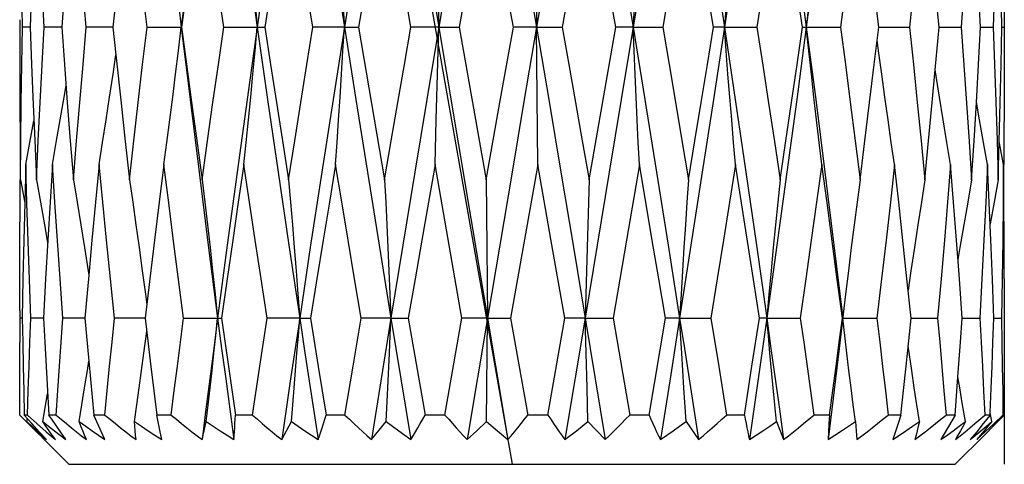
# Model space of a CAD drawing. Extents: x 0 to 420, y 0 to 297.
# Tile 15 of 116: x 142.337 to 144.337, y 71.604 to 72.507. Entities that reach past the tile are written whole.
import ezdxf

# ---------------------------------------------------------------- set-up
doc = ezdxf.new("R2010")
doc.units = 0
doc.header["$LTSCALE"] = 23.1
doc.layers.get('0').update_dxf_attribs({"linetype": 'CONTINUOUS'})

msp = doc.modelspace()

# ---------------------------------------------------------------- linework, layer by layer
at = {"color": 40, "linetype": 'CONTINUOUS'}
for p, q in [((142.9138, 74.0044), (143.337, 71.6044)), ((144.3368, 71.7044), (144.337, 71.6044))]:
    msp.add_line(p, q, dxfattribs=at)
at = {"color": 7, "linetype": 'CONTINUOUS'}
for p, q in [((142.9433, 73.9544), (143.3286, 71.6544)), ((143.1317, 72.4916), (143.0782, 72.7985)), ((143.4934, 72.7985), (143.4388, 72.4916)), ((143.3884, 72.6785), (143.3867, 72.4916)), ((143.3397, 72.4916), (143.3121, 72.6458)), ((143.6699, 72.6475), (143.6434, 72.4916)), ((143.1858, 72.5862), (143.1884, 72.4916)), ((142.5347, 72.5702), (142.5264, 72.4916)), ((144.2044, 72.4916), (144.1966, 72.5777)), ((142.6602, 72.5337), (142.6652, 72.4916)), ((142.337, 72.5068), (142.3371, 72.4145)), ((144.337, 72.5068), (144.337, 72.4763)), ((142.3583, 72.4916), (142.3428, 72.4916)), ((142.4184, 72.4916), (142.3868, 72.4916)), ((142.4223, 72.4916), (142.4184, 72.4916)), ((142.4223, 72.4916), (142.4279, 72.4157)), ((142.5264, 72.4916), (142.4723, 72.4916)), ((142.5264, 72.4916), (142.5323, 72.4355)), ((142.5957, 72.4916), (142.6658, 72.4916)), ((142.7514, 72.4916), (142.8346, 72.4916)), ((142.9965, 72.4916), (142.9327, 72.4916)), ((142.9965, 72.4916), (143.0254, 72.4916)), ((143.0254, 72.4916), (143.0517, 72.3367)), ((143.1884, 72.4916), (143.1317, 72.4916)), ((143.1858, 72.3963), (143.1884, 72.4916)), ((143.1884, 72.4916), (143.2298, 72.4916)), ((143.2298, 72.4916), (143.2847, 72.1817)), ((143.3125, 72.3389), (143.3397, 72.4916)), ((143.3867, 72.4916), (143.3397, 72.4916)), ((143.3867, 72.4916), (143.4388, 72.4916)), ((143.388, 72.3496), (143.3867, 72.4916)), ((143.4934, 72.1817), (143.5476, 72.4916)), ((143.5829, 72.4916), (143.5476, 72.4916)), ((143.5829, 72.4916), (143.6434, 72.4916)), ((143.7683, 72.4916), (143.7462, 72.4916)), ((143.7683, 72.4916), (143.8346, 72.4916)), ((143.927, 72.4916), (144.0041, 72.4916)), ((144.0729, 72.4158), (144.082, 72.4916)), ((144.082, 72.4916), (144.1444, 72.4916)), ((144.1966, 72.4052), (144.2044, 72.4916)), ((144.2044, 72.4916), (144.2054, 72.4916)), ((144.2054, 72.4916), (144.2494, 72.4916)), ((144.2847, 72.4158), (144.2889, 72.4916)), ((144.2889, 72.4916), (144.3146, 72.4916)), ((144.3318, 72.4916), (144.337, 72.4916)), ((142.5323, 72.4355), (142.5428, 72.3371)), ((144.2054, 72.3496), (144.1966, 72.4052)), ((144.2802, 72.3389), (144.2847, 72.4158)), ((143.1832, 72.3034), (143.1858, 72.3963)), ((142.3638, 72.3498), (142.3675, 72.2617)), ((143.3893, 72.2126), (143.388, 72.3496)), ((143.0517, 72.3367), (143.0782, 72.1817)), ((143.2847, 72.1817), (143.3125, 72.3389)), ((144.3267, 72.2595), (144.3287, 72.3389)), ((143.1806, 72.2126), (143.1832, 72.3034)), ((142.3675, 72.2617), (142.3711, 72.1817)), ((142.3377, 72.2596), (142.3382, 72.1972)), ((144.3247, 72.1817), (144.3267, 72.2595)), ((144.3356, 72.2126), (144.3267, 72.2595)), ((142.3493, 72.2126), (142.3472, 72.1348)), ((143.2352, 71.9012), (143.1806, 72.2126)), ((143.3893, 72.2126), (143.3342, 71.9012)), ((143.416, 72.0615), (143.3893, 72.2126)), ((143.5958, 72.2126), (143.5694, 72.059)), ((144.3064, 72.1352), (144.3029, 72.2126)), ((144.3362, 72.1364), (144.3356, 72.2126)), ((142.3384, 72.1817), (142.3472, 72.1348)), ((143.2847, 72.1817), (143.286, 72.0441)), ((143.4934, 72.1817), (143.4908, 72.0906)), ((144.3102, 72.0441), (144.3064, 72.1352)), ((143.4908, 72.0906), (143.4881, 71.997)), ((143.4442, 71.9012), (143.416, 72.0615)), ((142.394, 72.059), (142.3895, 71.9807)), ((142.4687, 72.0441), (142.4774, 71.9884)), ((143.286, 72.0441), (143.2873, 71.9012)), ((143.461, 72.0493), (143.4958, 71.8395)), ((143.5694, 72.059), (143.5422, 71.9012)), ((142.3895, 71.9807), (142.3851, 71.9012)), ((142.4774, 71.9884), (142.4696, 71.9012)), ((142.6014, 71.9806), (142.592, 71.9012)), ((143.4881, 71.997), (143.4856, 71.9012)), ((144.2516, 71.9012), (144.2459, 71.981)), ((144.3369, 71.9806), (144.337, 71.8857)), ((142.337, 71.9167), (142.337, 71.8526)), ((142.3422, 71.9012), (142.337, 71.9012)), ((142.3851, 71.9012), (142.3594, 71.9012)), ((142.4696, 71.9012), (142.4246, 71.9012)), ((142.4696, 71.9012), (142.4774, 71.8139)), ((142.592, 71.9012), (142.5296, 71.9012)), ((142.592, 71.9012), (142.6037, 71.8028)), ((142.6699, 71.9012), (142.747, 71.9012)), ((142.747, 71.9012), (142.7611, 71.8028)), ((142.8245, 71.8036), (142.8394, 71.9012)), ((142.9057, 71.9012), (142.8394, 71.9012)), ((142.9057, 71.9012), (142.9277, 71.9012)), ((142.9277, 71.9012), (142.9436, 71.8028)), ((143.0142, 71.8036), (143.0306, 71.9012)), ((143.0911, 71.9012), (143.0306, 71.9012)), ((143.0911, 71.9012), (143.0712, 71.7778)), ((143.088, 71.8299), (143.0911, 71.9012)), ((143.0911, 71.9012), (143.1264, 71.9012)), ((143.0911, 71.9012), (143.1111, 71.7778)), ((143.1264, 71.9012), (143.1605, 71.7044)), ((143.2007, 71.7044), (143.2352, 71.9012)), ((143.2873, 71.9012), (143.2352, 71.9012)), ((143.2873, 71.9012), (143.246, 71.6544)), ((143.2854, 71.691), (143.2873, 71.9012)), ((143.2873, 71.9012), (143.3342, 71.9012)), ((143.3342, 71.9012), (143.369, 71.7044)), ((143.4097, 71.7044), (143.4442, 71.9012)), ((143.4856, 71.9012), (143.4442, 71.9012)), ((143.4856, 71.9012), (143.4446, 71.6544)), ((143.4856, 71.9012), (143.5422, 71.9012)), ((143.4875, 71.8299), (143.4856, 71.9012)), ((143.5422, 71.9012), (143.5761, 71.7044)), ((143.6154, 71.7044), (143.6486, 71.9012)), ((143.6774, 71.9012), (143.6486, 71.9012)), ((143.6774, 71.9012), (143.6581, 71.7778)), ((143.6774, 71.9012), (143.7412, 71.9012)), ((143.6817, 71.8299), (143.6774, 71.9012)), ((143.7412, 71.9012), (143.757, 71.8028)), ((143.8244, 71.8036), (143.8394, 71.9012)), ((143.8544, 71.9012), (143.8394, 71.9012)), ((143.8544, 71.9012), (143.9226, 71.9012)), ((144.0082, 71.9012), (144.0783, 71.9012)), ((144.0137, 71.8596), (144.0087, 71.9012)), ((144.1476, 71.9012), (144.2016, 71.9012)), ((144.2481, 71.8526), (144.2516, 71.9012)), ((144.2516, 71.9012), (144.2872, 71.9012)), ((144.3157, 71.9012), (144.3312, 71.9012)), ((144.1489, 71.7947), (144.1417, 71.8445)), ((144.2429, 71.7817), (144.2481, 71.8526)), ((143.0848, 71.7598), (143.088, 71.8299)), ((143.4894, 71.7598), (143.4875, 71.8299)), ((143.6861, 71.7598), (143.6817, 71.8299)), ((142.4774, 71.8139), (142.4874, 71.7044)), ((142.7611, 71.8028), (142.7754, 71.7044)), ((142.8096, 71.7044), (142.8245, 71.8036)), ((142.9436, 71.8028), (142.9597, 71.7044)), ((142.9977, 71.7044), (143.0142, 71.8036)), ((143.757, 71.8028), (143.7727, 71.7044)), ((143.809, 71.7044), (143.8244, 71.8036)), ((144.2371, 71.7044), (144.2429, 71.7817)), ((143.0712, 71.7778), (143.0514, 71.6544)), ((143.1111, 71.7778), (143.1313, 71.6544)), ((143.6581, 71.7778), (143.6385, 71.6544)), ((142.3839, 71.691), (142.3938, 71.7472)), ((142.3934, 71.7536), (142.3963, 71.7044)), ((143.0816, 71.691), (143.0848, 71.7598)), ((143.4913, 71.691), (143.4894, 71.7598)), ((143.6906, 71.691), (143.6861, 71.7598)), ((144.3082, 71.7094), (144.3102, 71.7581)), ((142.3375, 71.7044), (142.3511, 71.6905)), ((142.3527, 71.7044), (142.3463, 71.7044)), ((142.3617, 71.6871), (142.3463, 71.7044)), ((142.3527, 71.7044), (142.3721, 71.6871)), ((142.4109, 71.7044), (142.3963, 71.7044)), ((142.5096, 71.7044), (142.4874, 71.7044)), ((142.5101, 71.6544), (142.4874, 71.7044)), ((142.6444, 71.7044), (142.6156, 71.7044)), ((142.6191, 71.6871), (142.6156, 71.7044)), ((142.8096, 71.7044), (142.7754, 71.7044)), ((142.9977, 71.7044), (142.9597, 71.7044)), ((143.2007, 71.7044), (143.1605, 71.7044)), ((143.4097, 71.7044), (143.369, 71.7044)), ((143.6154, 71.7044), (143.5761, 71.7044)), ((143.809, 71.7044), (143.7727, 71.7044)), ((143.982, 71.7044), (143.9503, 71.7044)), ((143.982, 71.7044), (143.9808, 71.6871)), ((144.1268, 71.7044), (144.1012, 71.7044)), ((144.1268, 71.7044), (144.1211, 71.6871)), ((144.2371, 71.7044), (144.2082, 71.6544)), ((144.2371, 71.7044), (144.2186, 71.7044)), ((144.308, 71.7044), (144.2943, 71.6871)), ((144.308, 71.7044), (144.2974, 71.7044)), ((144.308, 71.7044), (144.3082, 71.7094)), ((144.3115, 71.691), (144.3082, 71.7094)), ((144.3161, 71.6871), (144.3343, 71.7044)), ((144.3365, 71.7044), (144.3165, 71.684)), ((144.3365, 71.7044), (144.3343, 71.7044)), ((142.3511, 71.6905), (142.3769, 71.6645)), ((142.3517, 71.691), (142.3528, 71.6971)), ((142.3767, 71.6705), (142.3617, 71.6871)), ((142.3721, 71.6871), (142.391, 71.6705)), ((142.6224, 71.6705), (142.6191, 71.6871)), ((142.8693, 71.6544), (142.8891, 71.691)), ((143.0514, 71.6544), (143.0816, 71.691)), ((143.0816, 71.691), (143.1068, 71.6724)), ((143.2654, 71.6724), (143.2854, 71.691)), ((143.2854, 71.691), (143.3073, 71.6724)), ((143.4677, 71.6724), (143.4913, 71.691)), ((143.4913, 71.691), (143.5263, 71.6544)), ((143.6906, 71.691), (143.7157, 71.6544)), ((143.8744, 71.691), (143.8817, 71.6724)), ((143.9808, 71.6871), (143.9798, 71.6705)), ((144.1211, 71.6871), (144.1104, 71.6544)), ((144.2943, 71.6871), (144.2809, 71.6705)), ((144.3165, 71.684), (144.2971, 71.6645)), ((144.2983, 71.6705), (144.3161, 71.6871)), ((142.3914, 71.6544), (142.3767, 71.6705)), ((142.391, 71.6705), (142.4095, 71.6544)), ((142.4309, 71.6544), (142.4197, 71.6705)), ((142.6254, 71.6544), (142.6224, 71.6705)), ((143.1068, 71.6724), (143.1313, 71.6544)), ((143.246, 71.6544), (143.2654, 71.6724)), ((143.3073, 71.6724), (143.3286, 71.6544)), ((143.4446, 71.6544), (143.4677, 71.6724)), ((143.8817, 71.6724), (143.8886, 71.6544)), ((143.9798, 71.6705), (143.9789, 71.6544)), ((144.237, 71.6044), (144.2971, 71.6645)), ((144.2809, 71.6705), (144.2679, 71.6544)), ((144.2809, 71.6544), (144.2983, 71.6705)), ((142.437, 71.6044), (142.387, 71.6544)), ((142.437, 71.6044), (144.237, 71.6044))]:
    msp.add_line(p, q, dxfattribs=at)
for points in [[(142.7391, 73.0722), (142.72, 72.9283), (142.7013, 72.7835), (142.6831, 72.6379), (142.6652, 72.4916)], [(142.7391, 73.0722), (142.7587, 72.9283), (142.7786, 72.7835), (142.7989, 72.6379), (142.8196, 72.4916)], [(142.9057, 73.0722), (142.8837, 72.9283), (142.862, 72.7835), (142.8406, 72.6379), (142.8196, 72.4916)], [(142.9057, 73.0722), (142.928, 72.9283), (142.9506, 72.7835), (142.9734, 72.6379), (142.9965, 72.4916)], [(143.0911, 73.0722), (143.0672, 72.9283), (143.0434, 72.7835), (143.0199, 72.6379), (142.9965, 72.4916)], [(143.2873, 73.0722), (143.2625, 72.9283), (143.2377, 72.7835), (143.213, 72.6379), (143.1884, 72.4916)], [(143.2873, 73.0722), (143.3121, 72.9283), (143.337, 72.7835), (143.3619, 72.6379), (143.3867, 72.4916)], [(143.4856, 73.0722), (143.461, 72.9283), (143.4363, 72.7835), (143.4115, 72.6379), (143.3867, 72.4916)], [(143.4856, 73.0722), (143.5101, 72.9283), (143.5345, 72.7835), (143.5588, 72.6379), (143.5829, 72.4916)], [(143.6774, 73.0722), (143.6541, 72.9283), (143.6306, 72.7835), (143.6068, 72.6379), (143.5829, 72.4916)], [(143.6774, 73.0722), (143.7005, 72.9283), (143.7234, 72.7835), (143.746, 72.6379), (143.7683, 72.4916)], [(143.8544, 73.0722), (143.8334, 72.9283), (143.812, 72.7835), (143.7903, 72.6379), (143.7683, 72.4916)], [(143.8544, 73.0722), (143.8751, 72.9283), (143.8954, 72.7835), (143.9153, 72.6379), (143.9348, 72.4916)], [(144.0087, 73.0722), (143.9909, 72.9283), (143.9727, 72.7835), (143.954, 72.6379), (143.9348, 72.4916)], [(142.3428, 72.4916), (142.3414, 72.5684), (142.3402, 72.6452), (142.3392, 72.7219), (142.3384, 72.7985)], [(142.3868, 72.4916), (142.3825, 72.5701), (142.3785, 72.6474), (142.3746, 72.7236), (142.3711, 72.7985)], [(142.4723, 72.4916), (142.4653, 72.5707), (142.4586, 72.6482), (142.4521, 72.7242), (142.446, 72.7985)], [(142.5957, 72.4916), (142.5865, 72.5684), (142.5775, 72.6452), (142.5686, 72.7219), (142.5598, 72.7985)], [(142.7077, 72.7985), (142.6972, 72.7236), (142.6868, 72.6475), (142.6763, 72.5701), (142.6658, 72.4916)], [(142.7514, 72.4916), (142.7401, 72.5701), (142.729, 72.6475), (142.7182, 72.7236), (142.7077, 72.7985)], [(142.883, 72.7985), (142.871, 72.7236), (142.859, 72.6475), (142.8468, 72.5701), (142.8346, 72.4916)], [(142.9327, 72.4916), (142.9198, 72.5707), (142.9072, 72.6483), (142.895, 72.7242), (142.883, 72.7985)], [(143.0782, 72.7985), (143.0652, 72.7237), (143.0521, 72.6477), (143.0388, 72.5703), (143.0254, 72.4916)], [(143.2847, 72.7985), (143.2712, 72.7236), (143.2575, 72.6475), (143.2437, 72.5701), (143.2298, 72.4916)], [(143.5476, 72.4916), (143.5338, 72.57), (143.5202, 72.6474), (143.5068, 72.7235), (143.4934, 72.7985)], [(143.7462, 72.4916), (143.7336, 72.5684), (143.721, 72.6452), (143.7082, 72.7219), (143.6954, 72.7985)], [(143.8816, 72.7985), (143.8703, 72.7236), (143.8586, 72.6475), (143.8468, 72.5701), (143.8346, 72.4916)], [(143.927, 72.4916), (143.9158, 72.5684), (143.9046, 72.6452), (143.8932, 72.7219), (143.8816, 72.7985)], [(144.0441, 72.7985), (144.0345, 72.7236), (144.0246, 72.6475), (144.0145, 72.5701), (144.0041, 72.4916)], [(144.082, 72.4916), (144.0725, 72.5701), (144.0631, 72.6474), (144.0536, 72.7235), (144.0441, 72.7985)], [(144.1757, 72.7985), (144.1682, 72.7237), (144.1606, 72.6475), (144.1526, 72.5702), (144.1444, 72.4916)], [(144.2706, 72.7985), (144.2657, 72.7237), (144.2605, 72.6475), (144.2551, 72.5702), (144.2494, 72.4916)], [(144.3247, 72.7985), (144.3225, 72.7236), (144.3201, 72.6475), (144.3174, 72.5701), (144.3146, 72.4916)], [(142.7924, 72.7685), (142.797, 72.7238), (142.8017, 72.6785), (142.8062, 72.6326), (142.8107, 72.5862), (142.8152, 72.5392), (142.8196, 72.4916)], [(142.9786, 72.7685), (142.9817, 72.7238), (142.9847, 72.6785), (142.9878, 72.6326), (142.9907, 72.5862), (142.9937, 72.5392), (142.9965, 72.4916)], [(143.5958, 72.7685), (143.5936, 72.7238), (143.5914, 72.6785), (143.5892, 72.6326), (143.5871, 72.5862), (143.585, 72.5392), (143.5829, 72.4916)], [(143.791, 72.7685), (143.7871, 72.7238), (143.7832, 72.6785), (143.7794, 72.6326), (143.7757, 72.5862), (143.7719, 72.5392), (143.7683, 72.4916)], [(143.9663, 72.7685), (143.9609, 72.7238), (143.9556, 72.6785), (143.9503, 72.6326), (143.9451, 72.5862), (143.9399, 72.5392), (143.9348, 72.4916)], [(144.3318, 72.4916), (144.3303, 72.5701), (144.3286, 72.6475), (144.3267, 72.7222)], [(142.434, 72.6475), (142.4281, 72.5702), (142.4223, 72.4916)], [(144.2889, 72.4916), (144.2846, 72.5684), (144.2802, 72.6434)], [(142.3638, 72.6327), (142.3613, 72.5701), (142.3583, 72.4916)], [(144.3369, 72.5702), (144.3369, 72.4156), (144.3367, 72.3387), (144.3363, 72.2607), (144.3359, 72.2126)], [(142.3384, 72.1817), (142.3392, 72.2609), (142.3402, 72.3389), (142.3414, 72.4158), (142.3428, 72.4916)], [(142.3583, 72.4916), (142.3611, 72.4166), (142.3638, 72.3498)], [(142.3711, 72.1817), (142.3748, 72.2609), (142.3787, 72.3389), (142.3827, 72.4158), (142.3868, 72.4916)], [(142.446, 72.1817), (142.4524, 72.2609), (142.459, 72.3389), (142.4656, 72.4158), (142.4723, 72.4916)], [(142.5598, 72.1817), (142.5687, 72.2609), (142.5777, 72.3389), (142.5867, 72.4158), (142.5957, 72.4916)], [(142.6299, 72.2126), (142.6359, 72.2577), (142.6419, 72.3034), (142.6479, 72.3496), (142.6537, 72.3963), (142.6595, 72.4437), (142.6652, 72.4916)], [(142.6652, 72.4916), (142.6831, 72.3446), (142.7013, 72.1972), (142.72, 72.0493), (142.7391, 71.9012)], [(142.6658, 72.4916), (142.6758, 72.4163), (142.6861, 72.3396), (142.6968, 72.2614), (142.7077, 72.1817)], [(142.7077, 72.1817), (142.7186, 72.2609), (142.7296, 72.3389), (142.7405, 72.4158), (142.7514, 72.4916)], [(142.8196, 72.4916), (142.7989, 72.3446), (142.7786, 72.1972), (142.7587, 72.0493), (142.7391, 71.9012)], [(142.7924, 72.2126), (142.797, 72.2577), (142.8016, 72.3034), (142.8062, 72.3496), (142.8107, 72.3963), (142.8152, 72.4437), (142.8196, 72.4916)], [(142.8196, 72.4916), (142.8406, 72.3446), (142.862, 72.1972), (142.8837, 72.0493), (142.9057, 71.9012)], [(142.8346, 72.4916), (142.8464, 72.4156), (142.8584, 72.3386), (142.8706, 72.2607), (142.883, 72.1817)], [(142.883, 72.1817), (142.8956, 72.2609), (142.908, 72.3389), (142.9204, 72.4158), (142.9327, 72.4916)], [(142.9965, 72.4916), (142.9734, 72.3446), (142.9506, 72.1972), (142.928, 72.0493), (142.9057, 71.9012)], [(142.9786, 72.2126), (142.9817, 72.2577), (142.9847, 72.3034), (142.9877, 72.3496), (142.9907, 72.3963), (142.9936, 72.4437), (142.9965, 72.4916)], [(142.9965, 72.4916), (143.0199, 72.3446), (143.0434, 72.1972), (143.0672, 72.0493), (143.0911, 71.9012)], [(143.0782, 72.1817), (143.0918, 72.261), (143.1052, 72.339), (143.1186, 72.4159), (143.1317, 72.4916)], [(143.1884, 72.4916), (143.1639, 72.3446), (143.1395, 72.1972), (143.1152, 72.0493), (143.0911, 71.9012)], [(143.3867, 72.4916), (143.3619, 72.3446), (143.337, 72.1972), (143.3121, 72.0493), (143.2873, 71.9012)], [(143.3867, 72.4916), (143.4115, 72.3446), (143.4363, 72.1972), (143.461, 72.0493)], [(143.4388, 72.4916), (143.4522, 72.4158), (143.4658, 72.339), (143.4795, 72.2609), (143.4934, 72.1817)], [(143.5829, 72.4916), (143.5588, 72.3446), (143.5345, 72.1972), (143.5101, 72.0493), (143.4856, 71.9012)], [(143.5958, 72.2126), (143.5936, 72.2577), (143.5914, 72.3034), (143.5892, 72.3496), (143.5871, 72.3963), (143.585, 72.4437), (143.5829, 72.4916)], [(143.5829, 72.4916), (143.6068, 72.3446), (143.6306, 72.1972), (143.6541, 72.0493), (143.6774, 71.9012)], [(143.6434, 72.4916), (143.6562, 72.4162), (143.6691, 72.3395), (143.6821, 72.2613), (143.6954, 72.1817)], [(143.7683, 72.4916), (143.746, 72.3446), (143.7234, 72.1972), (143.7005, 72.0493), (143.6774, 71.9012)], [(143.6954, 72.1817), (143.7084, 72.2609), (143.7213, 72.3389), (143.7339, 72.4158), (143.7462, 72.4916)], [(143.791, 72.2126), (143.7871, 72.2577), (143.7832, 72.3034), (143.7794, 72.3496), (143.7757, 72.3963), (143.772, 72.4437), (143.7683, 72.4916)], [(143.7683, 72.4916), (143.7903, 72.3446), (143.812, 72.1972), (143.8334, 72.0493), (143.8544, 71.9012)], [(143.8346, 72.4916), (143.8465, 72.4145), (143.8583, 72.3371), (143.87, 72.2596), (143.8816, 72.1817)], [(143.9348, 72.4916), (143.9153, 72.3446), (143.8954, 72.1972), (143.8751, 72.0493), (143.8544, 71.9012)], [(143.8816, 72.1817), (143.8933, 72.2609), (143.9048, 72.3389), (143.916, 72.4158), (143.927, 72.4916)], [(143.9348, 72.4916), (143.954, 72.3446), (143.9727, 72.1972), (143.9909, 72.0493), (144.0087, 71.9012)], [(143.9663, 72.2126), (143.9609, 72.2577), (143.9556, 72.3034), (143.9503, 72.3496), (143.9451, 72.3963), (143.9399, 72.4437), (143.9348, 72.4916)], [(144.0041, 72.4916), (144.0141, 72.4159), (144.0241, 72.3391), (144.0341, 72.261), (144.0441, 72.1817)], [(144.1444, 72.4916), (144.1523, 72.4157), (144.1602, 72.3388), (144.1679, 72.2608), (144.1757, 72.1817)], [(144.2494, 72.4916), (144.255, 72.4145), (144.2603, 72.3371), (144.2655, 72.2596), (144.2706, 72.1817)], [(144.3146, 72.4916), (144.3173, 72.4164), (144.3199, 72.3398), (144.3224, 72.2615), (144.3247, 72.1817)], [(144.3287, 72.3389), (144.3303, 72.4158), (144.3318, 72.4916)], [(144.1141, 72.2126), (144.1075, 72.2577), (144.1009, 72.3034), (144.0944, 72.3496), (144.0879, 72.3963), (144.0816, 72.4437), (144.0788, 72.465)], [(142.4983, 72.2126), (142.5055, 72.2577), (142.5126, 72.3034), (142.5196, 72.3496), (142.5266, 72.3963), (142.5323, 72.4355)], [(142.3371, 72.4145), (142.3373, 72.3371), (142.3377, 72.2596)], [(142.4279, 72.4157), (142.4337, 72.3387), (142.4397, 72.2608), (142.446, 72.1817)], [(144.0441, 72.1817), (144.0539, 72.2609), (144.0635, 72.3389), (144.0729, 72.4158)], [(144.1757, 72.1817), (144.1832, 72.2609), (144.1905, 72.3389), (144.1966, 72.4052)], [(142.4034, 72.2126), (142.4114, 72.2577), (142.4193, 72.3034), (142.4271, 72.3496), (142.4311, 72.3734)], [(144.228, 72.2126), (144.2204, 72.2577), (144.2128, 72.3034), (144.2054, 72.3496)], [(142.5428, 72.3371), (142.5512, 72.2596), (142.5598, 72.1817)], [(144.2706, 72.1817), (144.2755, 72.2609), (144.2802, 72.3389)], [(144.3029, 72.2126), (144.2946, 72.2577), (144.2865, 72.3034), (144.2802, 72.3391)], [(142.3493, 72.2126), (142.3578, 72.2577), (142.3658, 72.3016)], [(142.3594, 71.9012), (142.3566, 71.9794), (142.354, 72.0574), (142.3515, 72.1352), (142.3493, 72.2126)], [(142.4034, 72.2126), (142.3987, 72.1364), (142.394, 72.059)], [(142.4246, 71.9012), (142.4189, 71.9806), (142.4135, 72.0589), (142.4083, 72.1363), (142.4034, 72.2126)], [(142.4983, 72.2126), (142.491, 72.1364), (142.4838, 72.059), (142.4774, 71.9884)], [(142.5296, 71.9012), (142.5213, 71.981), (142.5134, 72.0595), (142.5057, 72.1367), (142.4983, 72.2126)], [(142.6299, 72.2126), (142.6204, 72.1363), (142.6109, 72.059), (142.6014, 71.9806)], [(142.6699, 71.9012), (142.6597, 71.9794), (142.6496, 72.0574), (142.6397, 72.1352), (142.6299, 72.2126)], [(142.7924, 72.2126), (142.7811, 72.1363), (142.7697, 72.059), (142.7584, 71.9806), (142.747, 71.9012)], [(142.8394, 71.9012), (142.8272, 71.9807), (142.8154, 72.0591), (142.8037, 72.1364), (142.7924, 72.2126)], [(142.9786, 72.2126), (142.966, 72.1364), (142.9534, 72.0591), (142.9406, 71.9807), (142.9277, 71.9012)], [(143.0306, 71.9012), (143.0172, 71.981), (143.0041, 72.0596), (142.9912, 72.1368), (142.9786, 72.2126)], [(143.1806, 72.2126), (143.1672, 72.1364), (143.1537, 72.059), (143.1401, 71.9806), (143.1264, 71.9012)], [(143.6486, 71.9012), (143.6353, 71.9805), (143.622, 72.0588), (143.6089, 72.1362), (143.5958, 72.2126)], [(143.791, 72.2126), (143.7789, 72.1363), (143.7666, 72.059), (143.754, 71.9806), (143.7412, 71.9012)], [(143.8394, 71.9012), (143.8274, 71.9794), (143.8153, 72.0574), (143.8032, 72.1352), (143.791, 72.2126)], [(143.9663, 72.2126), (143.9557, 72.1363), (143.9449, 72.059), (143.9339, 71.9806), (143.9226, 71.9012)], [(144.0082, 71.9012), (143.9978, 71.9794), (143.9874, 72.0574), (143.9769, 72.1352), (143.9663, 72.2126)], [(144.1141, 72.2126), (144.1056, 72.1364), (144.0967, 72.059), (144.0876, 71.9807), (144.0783, 71.9012)], [(144.1476, 71.9012), (144.1393, 71.9805), (144.131, 72.0588), (144.1226, 72.1362), (144.1141, 72.2126)], [(144.228, 72.2126), (144.2218, 72.1364), (144.2153, 72.059), (144.2086, 71.9807), (144.2016, 71.9012)], [(144.2459, 71.981), (144.24, 72.0595), (144.234, 72.1367), (144.228, 72.2126)], [(144.3029, 72.2126), (144.2993, 72.1363), (144.2955, 72.059), (144.2915, 71.9806), (144.2872, 71.9012)], [(144.3356, 72.2126), (144.3348, 72.1364), (144.3338, 72.059), (144.3326, 71.9807), (144.3312, 71.9012)], [(142.337, 71.9167), (142.3371, 71.9794), (142.3373, 72.0574), (142.3377, 72.1352), (142.3381, 72.1818)], [(142.3711, 72.1817), (142.3794, 72.1364), (142.3876, 72.0906), (142.3938, 72.0549)], [(142.446, 72.1817), (142.4536, 72.1364), (142.4612, 72.0906), (142.4687, 72.0441)], [(142.5598, 72.1817), (142.5665, 72.1364), (142.5731, 72.0906), (142.5796, 72.0441), (142.5861, 71.997), (142.5924, 71.9494), (142.5952, 71.9281)], [(142.7077, 72.1817), (142.7131, 72.1364), (142.7184, 72.0906), (142.7237, 72.0441), (142.7289, 71.997), (142.7341, 71.9494), (142.7391, 71.9012)], [(142.883, 72.1817), (142.8869, 72.1364), (142.8908, 72.0906), (142.8946, 72.0441), (142.8983, 71.997), (142.902, 71.9494), (142.9057, 71.9012)], [(143.0782, 72.1817), (143.0804, 72.1364), (143.0826, 72.0906), (143.0848, 72.0441), (143.0869, 71.997), (143.089, 71.9494), (143.0911, 71.9012)], [(143.6954, 72.1817), (143.6923, 72.1364), (143.6892, 72.0906), (143.6862, 72.0441), (143.6833, 71.997), (143.6803, 71.9494), (143.6774, 71.9012)], [(143.8816, 72.1817), (143.877, 72.1364), (143.8723, 72.0906), (143.8678, 72.0441), (143.8633, 71.997), (143.8588, 71.9494), (143.8544, 71.9012)], [(144.0441, 72.1817), (144.038, 72.1364), (144.032, 72.0906), (144.0261, 72.0441), (144.0202, 71.997), (144.0145, 71.9494), (144.0014, 71.8395)], [(144.1757, 72.1817), (144.1685, 72.1364), (144.1613, 72.0906), (144.1543, 72.0441), (144.1474, 71.997), (144.1417, 71.9578)], [(144.2706, 72.1817), (144.2626, 72.1364), (144.2546, 72.0906), (144.2468, 72.0441), (144.2429, 72.0204)], [(144.3247, 72.1817), (144.3162, 72.1364), (144.3082, 72.0926)], [(142.3472, 72.1348), (142.3454, 72.059), (142.3437, 71.9806), (142.3422, 71.9012)], [(144.3369, 71.9806), (144.3367, 72.059), (144.3362, 72.1364)], [(144.3157, 71.9012), (144.3128, 71.9794), (144.3102, 72.0441)], [(142.3422, 71.9012), (142.3431, 71.852), (142.3441, 71.8028), (142.3452, 71.7536), (142.3463, 71.7044)], [(142.3527, 71.7044), (142.3543, 71.7542), (142.3559, 71.8036), (142.3576, 71.8526), (142.3594, 71.9012)], [(142.3851, 71.9012), (142.3878, 71.852), (142.3906, 71.8028), (142.3934, 71.7536)], [(142.4109, 71.7044), (142.4143, 71.7542), (142.4176, 71.8036), (142.4211, 71.8526), (142.4246, 71.9012)], [(142.5096, 71.7044), (142.5146, 71.7542), (142.5195, 71.8036), (142.5246, 71.8526), (142.5296, 71.9012)], [(142.6444, 71.7044), (142.6508, 71.7542), (142.6572, 71.8036), (142.6635, 71.8526), (142.6699, 71.9012)], [(142.7391, 71.9012), (142.7311, 71.8395), (142.7232, 71.7778), (142.7153, 71.7161), (142.7076, 71.6544)], [(142.7161, 71.691), (142.72, 71.7253), (142.7239, 71.7598), (142.7277, 71.7947), (142.7316, 71.8299), (142.7354, 71.8654), (142.7391, 71.9012)], [(142.7391, 71.9012), (142.7472, 71.8395), (142.7554, 71.7778), (142.7636, 71.7161), (142.7718, 71.6544)], [(142.9057, 71.9012), (142.8965, 71.8395), (142.8874, 71.7778), (142.8783, 71.7161), (142.8693, 71.6544)], [(142.8891, 71.691), (142.8919, 71.7253), (142.8947, 71.7598), (142.8975, 71.7947), (142.9002, 71.8299), (142.903, 71.8654), (142.9057, 71.9012)], [(142.9057, 71.9012), (142.9149, 71.8395), (142.9242, 71.7778), (142.9336, 71.7161), (142.943, 71.6544)], [(143.6774, 71.9012), (143.6871, 71.8395), (143.6967, 71.7778), (143.7062, 71.7161), (143.7157, 71.6544)], [(143.8544, 71.9012), (143.8457, 71.8395), (143.8369, 71.7778), (143.8281, 71.7161), (143.8192, 71.6544)], [(143.8744, 71.691), (143.871, 71.7253), (143.8676, 71.7598), (143.8643, 71.7947), (143.8609, 71.8299), (143.8577, 71.8654), (143.8544, 71.9012)], [(143.8544, 71.9012), (143.863, 71.8395), (143.8716, 71.7778), (143.8801, 71.7161), (143.8886, 71.6544)], [(143.9226, 71.9012), (143.9296, 71.852), (143.9365, 71.8028), (143.9435, 71.7536), (143.9503, 71.7044)], [(143.982, 71.7044), (143.9887, 71.7542), (143.9953, 71.8036), (144.0018, 71.8526), (144.0082, 71.9012)], [(144.0783, 71.9012), (144.0841, 71.852), (144.0898, 71.8028), (144.0955, 71.7536), (144.1012, 71.7044)], [(144.1268, 71.7044), (144.1322, 71.7542), (144.1374, 71.8036), (144.1476, 71.9012)], [(144.2016, 71.9012), (144.206, 71.852), (144.2102, 71.8028), (144.2144, 71.7536), (144.2186, 71.7044)], [(144.2872, 71.9012), (144.2899, 71.852), (144.2925, 71.8028), (144.295, 71.7536), (144.2974, 71.7044)], [(144.3102, 71.7581), (144.312, 71.8036), (144.3139, 71.8526), (144.3157, 71.9012)], [(144.3312, 71.9012), (144.3321, 71.852), (144.3329, 71.8028), (144.3337, 71.7536), (144.3343, 71.7044)], [(144.337, 71.8857), (144.337, 71.8526), (144.3369, 71.8036), (144.3367, 71.7542), (144.3365, 71.7044)], [(142.5702, 71.691), (142.5751, 71.7253), (142.5799, 71.7598), (142.5846, 71.7947), (142.5894, 71.8299), (142.5952, 71.8742)], [(142.3375, 71.7044), (142.3373, 71.7542), (142.3371, 71.8036), (142.337, 71.8526)], [(144.0347, 71.691), (144.0303, 71.7253), (144.0259, 71.7598), (144.0215, 71.7947), (144.0172, 71.8299), (144.0137, 71.8596)], [(143.4958, 71.8395), (143.5162, 71.7161), (143.5263, 71.6544)], [(144.0014, 71.8395), (143.994, 71.7778), (143.9864, 71.7161), (143.9789, 71.6544)], [(142.4579, 71.691), (142.4634, 71.7253), (142.4689, 71.7598), (142.4744, 71.7947), (142.4774, 71.8139)], [(142.6037, 71.8028), (142.6096, 71.7536), (142.6156, 71.7044)], [(144.1645, 71.691), (144.1592, 71.7253), (144.1541, 71.7598), (144.1489, 71.7947)], [(144.2581, 71.691), (144.2523, 71.7253), (144.2465, 71.7598), (144.2429, 71.7817)], [(142.4197, 71.6705), (142.4023, 71.6957), (142.3963, 71.7044)], [(142.4109, 71.7044), (142.4214, 71.6957), (142.4319, 71.6871), (142.4422, 71.6787), (142.4524, 71.6705), (142.4626, 71.6623), (142.4726, 71.6544)], [(142.5096, 71.7044), (142.5205, 71.6957), (142.5313, 71.6871), (142.5419, 71.6787), (142.5525, 71.6705), (142.563, 71.6623), (142.5734, 71.6544)], [(142.6444, 71.7044), (142.6552, 71.6957), (142.6659, 71.6871), (142.6764, 71.6787), (142.6869, 71.6705), (142.6973, 71.6623), (142.7076, 71.6544)], [(142.7718, 71.6544), (142.7725, 71.6623), (142.7731, 71.6705), (142.7737, 71.6787), (142.7743, 71.6871), (142.7749, 71.6957), (142.7754, 71.7044)], [(142.8096, 71.7044), (142.8197, 71.6957), (142.8298, 71.6871), (142.8398, 71.6787), (142.8497, 71.6705), (142.8595, 71.6623), (142.8693, 71.6544)], [(142.943, 71.6544), (142.9458, 71.6623), (142.9486, 71.6705), (142.9513, 71.6787), (142.9541, 71.6871), (142.9569, 71.6957), (142.9597, 71.7044)], [(142.9977, 71.7044), (143.0068, 71.6957), (143.0159, 71.6871), (143.0249, 71.6787), (143.0338, 71.6705), (143.0426, 71.6623), (143.0514, 71.6544)], [(143.1313, 71.6544), (143.1361, 71.6623), (143.141, 71.6705), (143.1458, 71.6787), (143.1507, 71.6871), (143.1556, 71.6957), (143.1605, 71.7044)], [(143.2007, 71.7044), (143.2084, 71.6957), (143.216, 71.6871), (143.2236, 71.6787), (143.2311, 71.6705), (143.2386, 71.6623), (143.246, 71.6544)], [(143.3286, 71.6544), (143.3352, 71.6623), (143.3419, 71.6705), (143.3486, 71.6787), (143.3554, 71.6871), (143.3622, 71.6957), (143.369, 71.7044)], [(143.4097, 71.7044), (143.4156, 71.6957), (143.4214, 71.6871), (143.4273, 71.6787), (143.4331, 71.6705), (143.4389, 71.6623), (143.4446, 71.6544)], [(143.5263, 71.6544), (143.5345, 71.6623), (143.5427, 71.6705), (143.5509, 71.6787), (143.5593, 71.6871), (143.5676, 71.6957), (143.5761, 71.7044)], [(143.6154, 71.7044), (143.6193, 71.6957), (143.6231, 71.6871), (143.627, 71.6787), (143.6308, 71.6705), (143.6347, 71.6623), (143.6385, 71.6544)], [(143.7157, 71.6544), (143.725, 71.6623), (143.7344, 71.6705), (143.7439, 71.6787), (143.7534, 71.6871), (143.763, 71.6957), (143.7727, 71.7044)], [(143.809, 71.7044), (143.8107, 71.6957), (143.8124, 71.6871), (143.814, 71.6787), (143.8158, 71.6705), (143.8175, 71.6623), (143.8192, 71.6544)], [(143.8886, 71.6544), (143.8987, 71.6623), (143.9088, 71.6705), (143.9191, 71.6787), (143.9294, 71.6871), (143.9398, 71.6957), (143.9503, 71.7044)], [(144.0373, 71.6544), (144.0477, 71.6623), (144.0582, 71.6705), (144.0688, 71.6787), (144.0795, 71.6871), (144.0903, 71.6957), (144.1012, 71.7044)], [(144.1555, 71.6544), (144.1657, 71.6623), (144.1761, 71.6705), (144.1866, 71.6787), (144.1971, 71.6871), (144.2078, 71.6957), (144.2186, 71.7044)], [(144.2379, 71.6544), (144.2475, 71.6623), (144.2573, 71.6705), (144.2672, 71.6787), (144.2772, 71.6871), (144.2974, 71.7044)], [(142.3517, 71.691), (142.3617, 71.6816), (142.3716, 71.6724), (142.3815, 71.6633), (142.3914, 71.6544)], [(142.387, 71.6544), (142.3783, 71.6633), (142.3694, 71.6724), (142.3606, 71.6816), (142.3517, 71.691)], [(142.3839, 71.691), (142.3958, 71.6816), (142.4076, 71.6724), (142.4193, 71.6633), (142.4309, 71.6544)], [(142.4095, 71.6544), (142.4031, 71.6633), (142.3968, 71.6724), (142.3904, 71.6816), (142.3839, 71.691)], [(142.4579, 71.691), (142.4711, 71.6816), (142.4842, 71.6724), (142.4972, 71.6633), (142.5101, 71.6544)], [(142.4726, 71.6544), (142.4689, 71.6633), (142.4652, 71.6724), (142.4615, 71.6816), (142.4579, 71.691)], [(142.5702, 71.691), (142.5842, 71.6816), (142.5981, 71.6724), (142.6118, 71.6633), (142.6254, 71.6544)], [(142.5734, 71.6544), (142.5725, 71.6633), (142.5717, 71.6724), (142.5709, 71.6816), (142.5702, 71.691)], [(142.7076, 71.6544), (142.7117, 71.6724), (142.7138, 71.6816), (142.7161, 71.691)], [(142.7161, 71.691), (142.7302, 71.6816), (142.7442, 71.6724), (142.7581, 71.6633), (142.7718, 71.6544)], [(142.8891, 71.691), (142.9028, 71.6816), (142.9163, 71.6724), (142.9297, 71.6633), (142.943, 71.6544)], [(143.6385, 71.6544), (143.6513, 71.6633), (143.6642, 71.6724), (143.6773, 71.6816), (143.6906, 71.691)], [(143.8192, 71.6544), (143.8328, 71.6633), (143.8465, 71.6724), (143.8604, 71.6816), (143.8744, 71.691)], [(143.9789, 71.6544), (143.9926, 71.6633), (144.0065, 71.6724), (144.0205, 71.6816), (144.0347, 71.691)], [(144.0347, 71.691), (144.0354, 71.6816), (144.0361, 71.6724), (144.0368, 71.6633), (144.0373, 71.6544)], [(144.1104, 71.6544), (144.1238, 71.6633), (144.1372, 71.6724), (144.1508, 71.6816), (144.1645, 71.691)], [(144.1645, 71.691), (144.1623, 71.6816), (144.1601, 71.6724), (144.1578, 71.6633), (144.1555, 71.6544)], [(144.2082, 71.6544), (144.2206, 71.6633), (144.233, 71.6724), (144.2455, 71.6816), (144.2581, 71.691)], [(144.2581, 71.691), (144.2531, 71.6816), (144.248, 71.6724), (144.2429, 71.6633), (144.2379, 71.6544)], [(144.2679, 71.6544), (144.2787, 71.6633), (144.2896, 71.6724), (144.3005, 71.6816), (144.3115, 71.691)], [(144.3115, 71.691), (144.3038, 71.6816), (144.2961, 71.6724), (144.2885, 71.6633), (144.2809, 71.6544)]]:
    msp.add_lwpolyline(points, dxfattribs=at)

doc.saveas('drawing.dxf')
